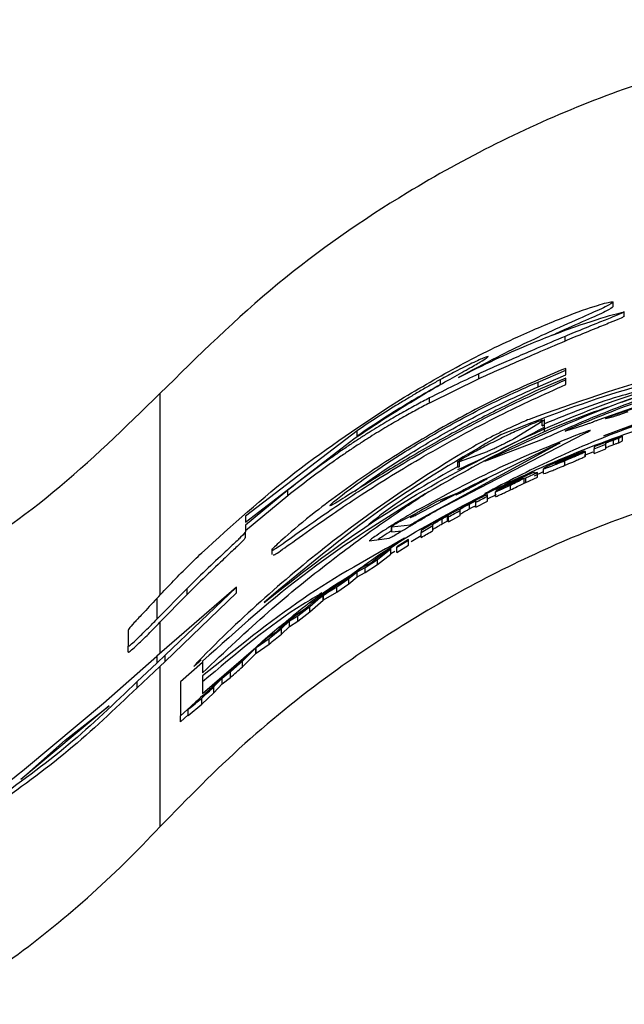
# Paper-space layout '1012-790 Hybird Padfoot' of a CAD drawing. Header units: millimetres. Extents: x 51 to 2966, y 67 to 3970.
# Tile 66 of 110: x 605 to 633, y 3824 to 3869. Entities that reach past the tile are written whole.
import ezdxf

# ---------------------------------------------------------------- set-up
doc = ezdxf.new("R2010")
doc.units = ezdxf.units.MM

psp = doc.layouts.new('1012-790 Hybird Padfoot')

# ---------------------------------------------------------------- linework, layer by layer
at = {"color": 7, "linetype": 'Continuous', "lineweight": 25}
for p, q in [((632.39, 3856.091), (632.39, 3856.304)), ((632.886, 3855.634), (632.886, 3855.847)), ((630.167, 3854.5), (630.167, 3854.717)), ((626.193, 3852.764), (626.193, 3852.989)), ((628.925, 3852.614), (630.199, 3853.165)), ((628.925, 3852.395), (630.199, 3852.948)), ((630.199, 3853.165), (630.199, 3853.248)), ((630.199, 3852.948), (630.199, 3853.165)), ((626.193, 3852.764), (623.93, 3851.653)), ((624.437, 3852.505), (624.437, 3852.735)), ((630.199, 3852.804), (628.925, 3852.253)), ((628.925, 3852.395), (628.925, 3852.614)), ((630.199, 3852.721), (630.199, 3852.804)), ((630.199, 3852.504), (630.199, 3852.721)), ((636.899, 3852.591), (632.32, 3851.057)), ((631.695, 3850.882), (636.179, 3852.448)), ((623.93, 3851.653), (623.93, 3851.884)), ((636.762, 3851.945), (631.951, 3850.146)), ((627.837, 3850.034), (629.117, 3850.823)), ((629.117, 3850.604), (629.117, 3850.823)), ((629.217, 3850.7), (629.217, 3850.888)), ((629.217, 3850.326), (629.217, 3850.7)), ((632.051, 3850.935), (632.413, 3851.036)), ((620.592, 3850.374), (615.458, 3846.44)), ((620.592, 3850.132), (620.592, 3850.374)), ((624.261, 3846.721), (631.032, 3850.238)), ((630.529, 3850.51), (630.175, 3850.356)), ((630.201, 3850.369), (631.031, 3850.633)), ((615.458, 3846.175), (620.44, 3850.006)), ((623.485, 3846.309), (629.881, 3849.787)), ((626.483, 3848.972), (629.17, 3850.003)), ((629.839, 3849.782), (626.602, 3848.189)), ((632.008, 3849.814), (632.008, 3849.827)), ((632.053, 3849.755), (632.053, 3849.783)), ((632.402, 3849.741), (632.402, 3849.954)), ((632.648, 3850.04), (632.819, 3850.121)), ((632.648, 3849.827), (632.648, 3850.04)), ((632.648, 3849.827), (632.819, 3849.909)), ((632.819, 3849.909), (632.819, 3850.121)), ((625.316, 3848.96), (626.596, 3849.426)), ((630.522, 3849.215), (631.063, 3849.436)), ((631.108, 3849.421), (630.567, 3849.207)), ((631.063, 3849.403), (631.063, 3849.436)), ((631.063, 3849.256), (631.464, 3849.413)), ((631.108, 3849.206), (631.108, 3849.421)), ((631.513, 3849.55), (632.053, 3849.755)), ((631.513, 3849.638), (631.513, 3849.55)), ((631.513, 3849.335), (631.513, 3849.55)), ((631.513, 3849.335), (632.053, 3849.542)), ((632.053, 3849.542), (632.053, 3849.755)), ((625.217, 3848.94), (625.217, 3848.712)), ((625.316, 3848.733), (625.316, 3848.96)), ((630.154, 3849.019), (630.154, 3849.075)), ((630.159, 3848.786), (630.159, 3849.003)), ((630.522, 3849.181), (630.522, 3849.215)), ((628.361, 3848.215), (628.901, 3848.46)), ((628.761, 3848.426), (628.766, 3848.455)), ((628.766, 3848.308), (629.172, 3848.507)), ((628.766, 3848.424), (628.766, 3848.455)), ((628.901, 3848.241), (628.901, 3848.46)), ((629.172, 3848.405), (629.172, 3848.624)), ((626.483, 3847.491), (628.119, 3848.209)), ((628.226, 3848.19), (628.226, 3848.195)), ((628.29, 3848.191), (628.361, 3848.215)), ((628.29, 3847.971), (628.29, 3848.191)), ((628.29, 3847.971), (628.361, 3847.994)), ((628.361, 3847.994), (628.901, 3848.241)), ((628.361, 3847.994), (628.361, 3848.215)), ((617.406, 3847.644), (615.458, 3846.037)), ((617.406, 3847.389), (617.406, 3847.644)), ((623.321, 3846.512), (625.211, 3847.508)), ((625.459, 3847.627), (624.413, 3847.112)), ((625.211, 3847.508), (624.413, 3847.183)), ((626.965, 3847.348), (626.965, 3847.571)), ((627.01, 3847.634), (627.505, 3847.872)), ((627.65, 3847.657), (627.65, 3847.879)), ((617.406, 3847.389), (615.458, 3845.772)), ((626.065, 3846.864), (626.605, 3847.142)), ((626.065, 3847.14), (626.065, 3847.09)), ((626.065, 3846.864), (626.065, 3847.09)), ((626.605, 3847.245), (627.01, 3847.445)), ((626.605, 3847.367), (626.605, 3847.423)), ((626.605, 3847.142), (626.605, 3847.367)), ((625.344, 3846.709), (625.344, 3846.752)), ((625.344, 3846.482), (625.344, 3846.709)), ((625.765, 3846.779), (625.765, 3847.006)), ((615.458, 3846.44), (615.458, 3846.175)), ((623.291, 3846.56), (622.574, 3846.207)), ((624.51, 3846.094), (624.51, 3846.324)), ((624.757, 3846.227), (624.757, 3846.456)), ((624.804, 3846.186), (625.344, 3846.482)), ((624.804, 3846.463), (624.804, 3846.415)), ((624.804, 3846.186), (624.804, 3846.415)), ((615.458, 3846.037), (615.458, 3845.728)), ((615.458, 3845.463), (615.458, 3845.728)), ((622.179, 3845.955), (622.179, 3845.718)), ((622.18, 3845.954), (623.048, 3846.054)), ((622.18, 3845.718), (622.18, 3845.954)), ((622.18, 3845.718), (622.672, 3845.776)), ((624.038, 3846.072), (623.543, 3845.784)), ((623.543, 3845.696), (624.083, 3846.01)), ((623.543, 3845.784), (623.543, 3845.696)), ((623.543, 3845.464), (623.543, 3845.696)), ((624.038, 3846.06), (624.038, 3846.072)), ((624.083, 3846.01), (624.083, 3846.052)), ((624.083, 3845.779), (624.083, 3846.01)), ((621.85, 3844.788), (622.783, 3845.428)), ((622.958, 3845.371), (622.417, 3845.041)), ((622.417, 3845.017), (622.958, 3845.348)), ((622.958, 3845.348), (622.958, 3845.371)), ((622.958, 3845.114), (622.958, 3845.348)), ((623.085, 3845.287), (623.543, 3845.562)), ((616.663, 3844.941), (616.663, 3844.683)), ((621.529, 3844.454), (622.147, 3844.937)), ((622.147, 3844.7), (622.147, 3844.937)), ((622.147, 3844.725), (622.337, 3844.839)), ((622.417, 3844.781), (622.958, 3845.114)), ((622.417, 3845.041), (622.417, 3845.017)), ((622.417, 3844.781), (622.417, 3845.017)), ((620.974, 3844.091), (621.529, 3844.454)), ((621.59, 3844.582), (621.224, 3844.286)), ((621.529, 3844.216), (622.147, 3844.7)), ((621.529, 3844.216), (621.529, 3844.454)), ((620.219, 3843.58), (620.594, 3843.892)), ((620.594, 3843.892), (620.974, 3844.091)), ((620.594, 3843.651), (620.594, 3843.892)), ((621.224, 3844.286), (620.836, 3844.087)), ((620.974, 3843.851), (621.529, 3844.216)), ((620.974, 3843.851), (620.974, 3844.091)), ((619.963, 3843.433), (619.597, 3843.233)), ((619.658, 3843.189), (620.219, 3843.58)), ((620.344, 3843.754), (619.963, 3843.433)), ((620.219, 3843.337), (620.594, 3843.651)), ((620.219, 3843.337), (620.219, 3843.58)), ((620.594, 3843.651), (620.974, 3843.851)), ((615.037, 3843.186), (611.375, 3840.009)), ((612.768, 3843.122), (611.375, 3841.705)), ((611.766, 3840.05), (615.037, 3843.186)), ((612.768, 3842.84), (612.768, 3843.122)), ((615.037, 3842.919), (615.037, 3843.186)), ((618.776, 3842.609), (619.337, 3843.018)), ((619.597, 3843.233), (619.05, 3842.841)), ((619.658, 3842.944), (620.219, 3843.337)), ((619.658, 3842.944), (619.658, 3843.189)), ((611.375, 3842.66), (611.375, 3841.705)), ((612.768, 3842.84), (611.52, 3841.566)), ((611.766, 3839.761), (615.037, 3842.919)), ((618.422, 3842.288), (619.04, 3842.833)), ((618.422, 3842.038), (619.04, 3842.586)), ((619.04, 3842.833), (618.483, 3842.423)), ((619.04, 3842.586), (619.04, 3842.833)), ((619.05, 3842.593), (619.658, 3842.944)), ((619.05, 3842.593), (619.05, 3842.841)), ((617.867, 3841.867), (618.422, 3842.288)), ((618.483, 3842.423), (618.117, 3842.088)), ((618.422, 3842.038), (618.422, 3842.288)), ((617.112, 3841.274), (617.487, 3841.628)), ((617.729, 3841.848), (617.237, 3841.462)), ((617.487, 3841.628), (617.867, 3841.867)), ((617.487, 3841.373), (617.487, 3841.628)), ((617.487, 3841.373), (617.867, 3841.614)), ((617.867, 3841.614), (618.422, 3842.038)), ((617.867, 3841.614), (617.867, 3841.867)), ((610.055, 3841.207), (610.055, 3840.465)), ((616.551, 3840.821), (617.112, 3841.274)), ((617.237, 3841.462), (616.856, 3841.099)), ((617.112, 3841.018), (617.487, 3841.373)), ((617.112, 3841.018), (617.112, 3841.274)), ((616.49, 3840.858), (615.943, 3840.403)), ((615.943, 3840.403), (616.551, 3840.821)), ((616.856, 3841.099), (616.49, 3840.858)), ((616.551, 3840.562), (616.551, 3840.821)), ((610.055, 3840.185), (610.055, 3840.465)), ((615.315, 3839.776), (615.933, 3840.394)), ((615.933, 3840.394), (615.376, 3839.918)), ((615.933, 3840.132), (615.933, 3840.394)), ((615.943, 3840.14), (616.551, 3840.562)), ((615.943, 3840.14), (615.943, 3840.403)), ((608.926, 3837.839), (611.375, 3840.009)), ((611.375, 3839.678), (611.766, 3840.05)), ((611.375, 3840.009), (611.375, 3839.678)), ((611.766, 3839.761), (611.766, 3840.05)), ((613.483, 3838.293), (615.364, 3839.905)), ((615.376, 3839.918), (615.01, 3839.539)), ((615.315, 3839.51), (615.933, 3840.132)), ((611.375, 3839.678), (610.467, 3838.831)), ((611.52, 3839.526), (610.467, 3838.548)), ((611.52, 3839.526), (611.766, 3839.761)), ((611.52, 3839.526), (611.52, 3832.158)), ((613.483, 3839.72), (612.467, 3838.816)), ((613.483, 3839.774), (613.483, 3839.244)), ((615.01, 3839.539), (614.622, 3839.251)), ((614.76, 3839.286), (615.315, 3839.776)), ((614.852, 3839.422), (615.207, 3839.743)), ((615.315, 3839.51), (615.315, 3839.776)), ((613.483, 3839.097), (613.483, 3838.293)), ((614.38, 3838.728), (614.76, 3839.018)), ((614.38, 3838.728), (614.38, 3838.999)), ((614.76, 3839.018), (614.76, 3839.286)), ((610.467, 3838.548), (610.467, 3838.831)), ((612.467, 3838.816), (612.467, 3837.264)), ((613.444, 3838.148), (613.942, 3838.598)), ((614.005, 3838.324), (614.38, 3838.728)), ((614.005, 3838.324), (614.005, 3838.598)), ((612.467, 3837.264), (613.279, 3837.999)), ((613.444, 3837.793), (614.005, 3838.324)), ((613.444, 3837.793), (613.444, 3838.07)), ((609.188, 3837.723), (605.113, 3834.335)), ((605.375, 3834.888), (608.926, 3837.839)), ((607.151, 3836.138), (609.188, 3837.723)), ((612.826, 3837.277), (613.444, 3837.793)), ((612.826, 3837.277), (612.826, 3837.558)), ((612.467, 3836.98), (612.826, 3837.307)), ((612.467, 3836.98), (612.467, 3837.264)), ((605.113, 3834.335), (607.151, 3836.138))]:
    psp.add_line(p, q, dxfattribs=at)
at = {"color": 8, "linetype": 'Continuous', "lineweight": 25}
for p, q in [((611.52, 3852.092), (611.52, 3842.811)), ((632.32, 3851.01), (632.32, 3851.057)), ((630.37, 3850.423), (630.37, 3850.459)), ((611.52, 3841.566), (611.52, 3840.136))]:
    psp.add_line(p, q, dxfattribs=at)
at = {"color": 7, "linetype": 'Continuous', "lineweight": 25}
psp.add_arc((599.738, 3905.701), 62.54, 294.05954, 298.12204, dxfattribs=at)
for points, knots in [([(651.303, 3869.292), (649.405, 3869.234), (645.589, 3869.119), (640.316, 3868.253), (635.523, 3867.028), (631.19, 3865.522), (626.957, 3863.639), (622.109, 3860.955), (616.78, 3857.263), (613.284, 3853.826), (611.52, 3852.092)], [0, 0, 0, 0, 0.127758, 0.256927, 0.358798, 0.460669, 0.565498, 0.670329, 0.833667, 1, 1, 1, 1]), ([(632.39, 3856.304), (632.33, 3856.252), (632.225, 3856.159), (631.187, 3855.696), (629.473, 3854.939), (627.382, 3853.958), (625.847, 3853.137), (625.258, 3852.822)], [0, 0, 0, 0, 0.219288, 0.387829, 0.556133, 0.829809, 1, 1, 1, 1]), ([(627.988, 3854.702), (628.729, 3855.024), (630.217, 3855.67), (631.723, 3856.179), (632.332, 3856.336), (632.376, 3856.312), (632.39, 3856.304)], [0, 0, 0, 0, 0.30354, 0.609711, 0.868741, 1, 1, 1, 1]), ([(625.258, 3852.822), (625.829, 3853.11), (626.973, 3853.686), (628.807, 3854.486), (630.658, 3855.191), (632.258, 3855.705), (632.736, 3855.813), (632.886, 3855.847)], [0, 0, 0, 0, 0.159696, 0.319685, 0.594048, 0.873487, 1, 1, 1, 1]), ([(632.39, 3856.091), (632.333, 3856.04), (632.231, 3855.95), (631.171, 3855.468), (630.237, 3855.074), (629.626, 3854.779), (629.573, 3854.754)], [0, 0, 0, 0, 0.3831691, 0.6777442, 0.9719093, 1, 1, 1, 1]), ([(632.886, 3855.847), (632.84, 3855.82), (632.752, 3855.77), (632.248, 3855.564), (631.535, 3855.277), (630.79, 3854.976), (630.307, 3854.775), (630.167, 3854.717)], [0, 0, 0, 0, 0.211098, 0.400608, 0.614297, 0.887478, 1, 1, 1, 1]), ([(632.886, 3855.634), (632.84, 3855.608), (632.752, 3855.558), (632.248, 3855.351), (631.535, 3855.063), (630.79, 3854.76), (630.308, 3854.559), (630.167, 3854.5)], [0, 0, 0, 0, 0.211024, 0.400408, 0.614045, 0.887333, 1, 1, 1, 1]), ([(651.303, 3854.915), (649.23, 3854.847), (645.057, 3854.711), (638.781, 3853.577), (632.505, 3851.772), (628.5, 3849.91), (626.483, 3848.972)], [0, 0, 0, 0, 0.241426, 0.486024, 0.741136, 1, 1, 1, 1]), ([(651.303, 3854.951), (649.398, 3854.894), (645.567, 3854.78), (640.28, 3853.896), (635.999, 3852.847), (633.672, 3852.002), (632.772, 3851.675)], [0, 0, 0, 0, 0.302042, 0.607422, 0.848254, 1, 1, 1, 1]), ([(622.427, 3851.713), (623.33, 3852.252), (624.693, 3853.066), (626.59, 3854.049), (627.519, 3854.483), (627.988, 3854.702)], [0, 0, 0, 0, 0.492452, 0.743243, 1, 1, 1, 1]), ([(630.167, 3854.717), (629.728, 3854.531), (628.888, 3854.174), (627.801, 3853.699), (627.006, 3853.357), (626.465, 3853.112), (626.193, 3852.989)], [0, 0, 0, 0, 0.239519, 0.458141, 0.727346, 1, 1, 1, 1]), ([(630.167, 3854.5), (629.727, 3854.313), (628.887, 3853.955), (627.8, 3853.478), (627.006, 3853.134), (626.465, 3852.888), (626.193, 3852.764)], [0, 0, 0, 0, 0.239791, 0.458476, 0.727522, 1, 1, 1, 1]), ([(641.148, 3854.147), (639.034, 3853.814), (634.798, 3853.147), (630.614, 3851.652), (628.517, 3850.902)], [0, 0, 0, 0, 0.498959, 1, 1, 1, 1]), ([(616.313, 3842.481), (617.884, 3843.703), (621.043, 3846.162), (626.339, 3849.2), (632.025, 3851.768), (636.079, 3852.917), (638.12, 3853.495)], [0, 0, 0, 0, 0.242147, 0.487227, 0.741904, 1, 1, 1, 1]), ([(620.44, 3850.006), (621.263, 3850.55), (622.736, 3851.522), (624.575, 3852.588), (625.702, 3853.22), (626.291, 3853.552), (626.586, 3853.733), (626.613, 3853.768), (626.626, 3853.786)], [0, 0, 0, 0, 0.320763, 0.573947, 0.694591, 0.79751, 0.900507, 1, 1, 1, 1]), ([(626.626, 3853.786), (626.593, 3853.783), (626.526, 3853.778), (625.945, 3853.517), (625.204, 3853.149), (624.669, 3852.86), (624.437, 3852.735)], [0, 0, 0, 0, 0.275192, 0.552625, 0.805379, 1, 1, 1, 1]), ([(649.287, 3853.756), (648.088, 3853.684), (645.681, 3853.538), (641.664, 3852.947), (637.284, 3851.952), (633.079, 3850.556), (629.475, 3849.048), (627.484, 3848.012), (626.483, 3847.491)], [0, 0, 0, 0, 0.1372122, 0.2755381, 0.4690885, 0.6682731, 0.8330948, 1, 1, 1, 1]), ([(638.12, 3853.495), (636.294, 3853.105), (632.635, 3852.324), (629.025, 3850.902), (627.217, 3850.19)], [0, 0, 0, 0, 0.499168, 1, 1, 1, 1]), ([(631.951, 3850.146), (633.227, 3850.623), (635.78, 3851.579), (639.829, 3852.635), (643.841, 3853.386), (646.453, 3853.623), (647.766, 3853.743)], [0, 0, 0, 0, 0.269026, 0.538111, 0.767736, 1, 1, 1, 1]), ([(630.199, 3853.248), (629.251, 3852.851), (627.359, 3852.059), (624.237, 3850.414), (621.747, 3848.868), (619.901, 3847.574), (618.433, 3846.464), (617.229, 3845.458), (616.59, 3844.847), (616.693, 3844.845), (617.45, 3845.376), (618.801, 3846.341), (620.875, 3847.751), (623.212, 3849.189), (625.397, 3850.401), (627.637, 3851.562), (629.194, 3852.267), (630.199, 3852.721)], [0, 0, 0, 0, 0.080975, 0.161682, 0.250438, 0.298929, 0.347384, 0.42007, 0.480474, 0.541084, 0.59739, 0.658434, 0.731263, 0.818131, 0.865769, 0.913384, 1, 1, 1, 1]), ([(629.17, 3850.003), (630.037, 3850.39), (631.796, 3851.176), (634.98, 3852.337), (637.337, 3852.964), (638.601, 3853.301)], [0, 0, 0, 0, 0.310446, 0.630236, 1, 1, 1, 1]), ([(638.045, 3853.092), (637.324, 3852.899), (635.883, 3852.512), (633.219, 3851.641), (631.491, 3850.924), (630.37, 3850.459)], [0, 0, 0, 0, 0.259592, 0.519261, 1, 1, 1, 1]), ([(616.744, 3844.683), (616.741, 3844.661), (616.732, 3844.609), (617.463, 3845.131), (618.785, 3846.08), (620.86, 3847.501), (623.191, 3848.944), (625.376, 3850.163), (627.624, 3851.334), (629.188, 3852.045), (630.199, 3852.504)], [0, 0, 0, 0, 0.078316, 0.190992, 0.313208, 0.459211, 0.633656, 0.729437, 0.825174, 1, 1, 1, 1]), ([(628.925, 3852.253), (628.25, 3851.93), (626.902, 3851.285), (624.631, 3850.086), (622.449, 3848.828), (620.729, 3847.757), (619.659, 3847.077), (619.26, 3846.855), (619.44, 3847.049), (620.083, 3847.561), (621.195, 3848.369), (622.854, 3849.466), (625.011, 3850.737), (627.189, 3851.854), (628.432, 3852.398), (628.925, 3852.614)], [0, 0, 0, 0, 0.084611, 0.169006, 0.259632, 0.352393, 0.420201, 0.488346, 0.54854, 0.608, 0.674664, 0.753252, 0.843564, 0.938001, 1, 1, 1, 1]), ([(624.437, 3852.735), (624.278, 3852.647), (624.119, 3852.559), (623.797, 3852.376), (623.635, 3852.283), (623.31, 3852.093), (623.148, 3851.997), (622.825, 3851.804), (622.663, 3851.706), (622.18, 3851.408), (621.859, 3851.206), (621.222, 3850.795), (620.906, 3850.586), (620.592, 3850.374)], [0, 0, 0, 0, 0.125, 0.125, 0.25, 0.25, 0.375, 0.375, 0.5, 0.5, 0.75, 0.75, 1, 1, 1, 1]), ([(624.437, 3852.505), (624.047, 3852.285), (623.269, 3851.845), (621.972, 3851.051), (621.092, 3850.465), (620.592, 3850.132)], [0, 0, 0, 0, 0.302602, 0.603704, 1, 1, 1, 1]), ([(634.994, 3852.525), (634.212, 3852.353), (632.273, 3851.925), (630.359, 3851.157), (629.217, 3850.698)], [0, 0, 0, 0, 0.403041, 1, 1, 1, 1]), ([(594.268, 3840.468), (596.614, 3841.51), (600.964, 3843.443), (606.752, 3847.437), (609.92, 3850.53), (611.52, 3852.092)], [0, 0, 0, 0, 0.366866, 0.680263, 1, 1, 1, 1]), ([(619.735, 3843.309), (620.274, 3843.714), (622.029, 3845.03), (625.265, 3846.865), (629.388, 3848.911), (633.736, 3850.545), (637.128, 3851.641), (639.087, 3851.978), (639.506, 3852.051)], [0, 0, 0, 0, 0.092782, 0.301915, 0.511045, 0.726247, 0.94145, 1, 1, 1, 1]), ([(620.491, 3847.604), (620.708, 3847.764), (621.323, 3848.218), (622.861, 3849.235), (625, 3850.503), (627.186, 3851.63), (628.431, 3852.178), (628.925, 3852.395)], [0, 0, 0, 0, 0.116241, 0.329445, 0.574767, 0.831452, 1, 1, 1, 1]), ([(613.443, 3844.759), (614.842, 3846.028), (617.656, 3848.58), (620.831, 3850.665), (622.427, 3851.713)], [0, 0, 0, 0, 0.497305, 1, 1, 1, 1]), ([(623.93, 3851.884), (623.727, 3851.779), (623.525, 3851.673), (623.107, 3851.448), (622.892, 3851.329), (622.441, 3851.076), (622.207, 3850.941), (621.721, 3850.653), (621.467, 3850.499), (621.059, 3850.244), (620.919, 3850.155), (620.625, 3849.965), (620.471, 3849.865), (620.164, 3849.66), (620.008, 3849.555), (619.691, 3849.337), (619.53, 3849.225), (619.042, 3848.88), (618.711, 3848.639), (618.055, 3848.149), (617.729, 3847.898), (617.406, 3847.644)], [0, 0, 0, 0, 0.125, 0.125, 0.25, 0.25, 0.375, 0.375, 0.5, 0.5, 0.5625, 0.5625, 0.625, 0.625, 0.6875, 0.6875, 0.75, 0.75, 0.875, 0.875, 1, 1, 1, 1]), ([(623.93, 3851.653), (623.727, 3851.548), (623.525, 3851.44), (623.106, 3851.214), (622.891, 3851.095), (622.44, 3850.839), (622.206, 3850.704), (621.72, 3850.414), (621.465, 3850.26), (621.057, 3850.003), (620.917, 3849.913), (620.622, 3849.722), (620.469, 3849.621), (620.161, 3849.416), (620.006, 3849.31), (619.689, 3849.091), (619.528, 3848.978), (619.041, 3848.631), (618.709, 3848.389), (618.054, 3847.896), (617.729, 3847.645), (617.406, 3847.389)], [0, 0, 0, 0, 0.125, 0.125, 0.25, 0.25, 0.375, 0.375, 0.5, 0.5, 0.5625, 0.5625, 0.625, 0.625, 0.6875, 0.6875, 0.75, 0.75, 0.875, 0.875, 1, 1, 1, 1]), ([(632.494, 3851.579), (632.055, 3851.43), (630.136, 3850.781), (627.172, 3849.427), (624.753, 3848.051), (623.692, 3847.447)], [0, 0, 0, 0, 0.142734, 0.623916, 1, 1, 1, 1]), ([(632.413, 3851.036), (632.438, 3851.044), (632.488, 3851.058), (632.617, 3851.102), (632.772, 3851.156), (632.934, 3851.213), (633.033, 3851.249), (633.077, 3851.265)], [0, 0, 0, 0, 0.1992181, 0.3981454, 0.6055086, 0.8246047, 1, 1, 1, 1]), ([(629.124, 3850.869), (629.045, 3850.84), (628.884, 3850.782), (628.436, 3850.595), (627.864, 3850.34), (627.186, 3850.017), (626.472, 3849.656), (625.835, 3849.312), (625.368, 3849.042), (625.271, 3848.972), (625.225, 3848.939)], [0, 0, 0, 0, 0.105633, 0.214801, 0.332017, 0.460131, 0.598755, 0.742054, 0.878883, 1, 1, 1, 1]), ([(628.517, 3850.902), (628.419, 3850.862), (628.222, 3850.781), (627.786, 3850.586), (627.287, 3850.35), (626.752, 3850.083), (626.251, 3849.819), (626.025, 3849.69), (625.916, 3849.628)], [0, 0, 0, 0, 0.152432, 0.304452, 0.467728, 0.645106, 0.829634, 1, 1, 1, 1]), ([(629.117, 3850.823), (629.182, 3850.859), (629.248, 3850.895), (629.215, 3850.888), (629.215, 3850.888)], [0, 0, 0, 0, 0.980292, 1, 1, 1, 1]), ([(629.117, 3850.604), (629.182, 3850.64), (629.247, 3850.676), (629.215, 3850.669), (629.215, 3850.669)], [0, 0, 0, 0, 0.979582, 1, 1, 1, 1]), ([(631.031, 3850.633), (631.056, 3850.641), (631.106, 3850.657), (631.235, 3850.704), (631.39, 3850.763), (631.552, 3850.825), (631.651, 3850.864), (631.695, 3850.882)], [0, 0, 0, 0, 0.197815, 0.395191, 0.602429, 0.823191, 1, 1, 1, 1]), ([(632.32, 3851.057), (632.27, 3851.037), (632.169, 3850.998), (632.06, 3850.952), (632.034, 3850.939), (632.021, 3850.932)], [0, 0, 0, 0, 0.338372, 0.67741, 1, 1, 1, 1]), ([(632.024, 3850.931), (632.023, 3850.929), (632.022, 3850.926), (632.042, 3850.932), (632.051, 3850.935)], [0, 0, 0, 0, 0.555142, 1, 1, 1, 1]), ([(630.821, 3850.218), (629.517, 3849.696), (626.902, 3848.649), (624.39, 3847.275), (623.131, 3846.586)], [0, 0, 0, 0, 0.498806, 1, 1, 1, 1]), ([(630.172, 3850.363), (630.171, 3850.362), (630.163, 3850.357), (630.185, 3850.364), (630.201, 3850.369)], [0, 0, 0, 0, 0.213739, 1, 1, 1, 1]), ([(630.37, 3850.459), (630.327, 3850.441), (630.243, 3850.403), (630.203, 3850.383), (630.183, 3850.372)], [0, 0, 0, 0, 0.499369, 1, 1, 1, 1]), ([(631.032, 3850.238), (631.112, 3850.274), (631.272, 3850.345), (631.364, 3850.395), (631.326, 3850.395), (631.164, 3850.344), (630.971, 3850.275), (630.845, 3850.227), (630.821, 3850.218)], [0, 0, 0, 0, 0.196607, 0.39358, 0.582672, 0.767409, 0.955832, 1, 1, 1, 1]), ([(627.217, 3850.19), (625.369, 3849.113), (621.662, 3846.952), (618.099, 3843.974), (616.313, 3842.481)], [0, 0, 0, 0, 0.498674, 1, 1, 1, 1]), ([(626.596, 3849.426), (626.61, 3849.431), (626.637, 3849.44), (626.749, 3849.491), (626.903, 3849.563), (627.099, 3849.658), (627.323, 3849.767), (627.543, 3849.877), (627.72, 3849.967), (627.812, 3850.017), (627.831, 3850.03), (627.837, 3850.034)], [0, 0, 0, 0, 0.101681, 0.203159, 0.309829, 0.427704, 0.55668, 0.691714, 0.8236, 0.944283, 1, 1, 1, 1]), ([(629.936, 3849.818), (629.928, 3849.815), (629.91, 3849.81), (629.87, 3849.794), (629.845, 3849.784), (629.839, 3849.782)], [0, 0, 0, 0, 0.433993, 0.878822, 1, 1, 1, 1]), ([(629.881, 3849.787), (629.897, 3849.794), (629.928, 3849.809), (629.947, 3849.819), (629.943, 3849.819), (629.942, 3849.818)], [0, 0, 0, 0, 0.45375, 0.908608, 1, 1, 1, 1]), ([(632.469, 3849.999), (632.416, 3849.979), (632.319, 3849.943), (632.16, 3849.88), (632.076, 3849.844), (632.02, 3849.819), (632.008, 3849.814)], [0, 0, 0, 0, 0.249923, 0.455174, 0.884049, 1, 1, 1, 1]), ([(632.053, 3849.783), (632.054, 3849.787), (632.055, 3849.795), (632.07, 3849.813), (632.105, 3849.835), (632.201, 3849.877), (632.284, 3849.91), (632.357, 3849.937), (632.396, 3849.952), (632.402, 3849.954)], [0, 0, 0, 0, 0.249989, 0.500073, 0.752117, 0.830537, 0.909311, 0.985952, 1, 1, 1, 1]), ([(632.402, 3849.954), (632.424, 3849.962), (632.447, 3849.97), (632.49, 3849.986), (632.511, 3849.993), (632.574, 3850.015), (632.611, 3850.028), (632.648, 3850.04)], [0, 0, 0, 0, 0.25, 0.25, 0.5, 0.5, 1, 1, 1, 1]), ([(632.402, 3849.741), (632.444, 3849.756), (632.51, 3849.78), (632.59, 3849.808), (632.629, 3849.82), (632.648, 3849.827)], [0, 0, 0, 0, 0.469653, 0.732115, 1, 1, 1, 1]), ([(632.819, 3850.121), (632.783, 3850.109), (632.719, 3850.088), (632.601, 3850.047), (632.519, 3850.017), (632.469, 3849.999)], [0, 0, 0, 0, 0.3411159, 0.6033451, 1, 1, 1, 1]), ([(651.303, 3849.643), (648.639, 3849.528), (643.237, 3849.295), (636.539, 3847.697), (631.234, 3845.822), (627.215, 3844.016), (623.343, 3841.885), (619.351, 3839.236), (615.326, 3836.043), (612.793, 3833.457), (611.52, 3832.158)], [0, 0, 0, 0, 0.174947, 0.35476, 0.451932, 0.549108, 0.649244, 0.749384, 0.874055, 1, 1, 1, 1]), ([(625.916, 3849.628), (623.739, 3848.358), (621.593, 3846.922), (617.378, 3843.66), (615.308, 3841.835), (613.285, 3839.765)], [0, 0, 0, 0, 0.5, 0.5, 1, 1, 1, 1]), ([(631.063, 3849.436), (631.02, 3849.424), (630.952, 3849.405), (630.743, 3849.329), (630.482, 3849.228), (630.278, 3849.144), (630.157, 3849.093)], [0, 0, 0, 0, 0.318172, 0.513494, 0.70887, 1, 1, 1, 1]), ([(630.159, 3849.003), (630.282, 3849.054), (630.495, 3849.144), (630.767, 3849.26), (630.973, 3849.351), (631.066, 3849.397), (631.101, 3849.417), (631.108, 3849.421)], [0, 0, 0, 0, 0.263462, 0.456849, 0.65037, 0.92623, 1, 1, 1, 1]), ([(632.053, 3849.569), (632.054, 3849.573), (632.055, 3849.581), (632.07, 3849.599), (632.105, 3849.622), (632.201, 3849.663), (632.284, 3849.697), (632.357, 3849.724), (632.396, 3849.738), (632.402, 3849.741)], [0, 0, 0, 0, 0.2499632, 0.5000209, 0.7520422, 0.8304798, 0.9093005, 0.9859642, 1, 1, 1, 1]), ([(625.237, 3848.94), (625.236, 3848.934), (625.235, 3848.926), (625.297, 3848.953), (625.316, 3848.96)], [0, 0, 0, 0, 0.699961, 1, 1, 1, 1]), ([(630.157, 3849.093), (630.027, 3849.039), (629.798, 3848.941), (629.517, 3848.813), (629.307, 3848.712), (629.187, 3848.646), (629.177, 3848.631), (629.172, 3848.624)], [0, 0, 0, 0, 0.217291, 0.385981, 0.554396, 0.780979, 1, 1, 1, 1]), ([(629.172, 3848.624), (629.185, 3848.623), (629.208, 3848.622), (629.382, 3848.686), (629.589, 3848.767), (629.852, 3848.875), (630.05, 3848.957), (630.159, 3849.003)], [0, 0, 0, 0, 0.299568, 0.511402, 0.662288, 0.813509, 1, 1, 1, 1]), ([(629.712, 3848.861), (629.716, 3848.868), (629.721, 3848.878), (629.85, 3848.942), (629.968, 3848.995), (630.078, 3849.043), (630.139, 3849.069), (630.154, 3849.075)], [0, 0, 0, 0, 0.48379, 0.644752, 0.806121, 0.950694, 1, 1, 1, 1]), ([(630.169, 3849.024), (630.113, 3849.001), (630.008, 3848.958), (629.879, 3848.907), (629.777, 3848.869), (629.72, 3848.853), (629.715, 3848.858), (629.712, 3848.861)], [0, 0, 0, 0, 0.162446, 0.305619, 0.4577, 0.69263, 1, 1, 1, 1]), ([(630.154, 3849.075), (630.201, 3849.094), (630.281, 3849.128), (630.385, 3849.169), (630.465, 3849.198), (630.505, 3849.211), (630.518, 3849.214), (630.522, 3849.215)], [0, 0, 0, 0, 0.25236, 0.438629, 0.625237, 0.887742, 1, 1, 1, 1]), ([(630.159, 3848.786), (630.282, 3848.838), (630.495, 3848.927), (630.767, 3849.044), (630.973, 3849.136), (631.066, 3849.182), (631.101, 3849.201), (631.108, 3849.206)], [0, 0, 0, 0, 0.263376, 0.456831, 0.650446, 0.926141, 1, 1, 1, 1]), ([(630.567, 3849.207), (630.557, 3849.2), (630.536, 3849.187), (630.48, 3849.159), (630.391, 3849.119), (630.286, 3849.074), (630.209, 3849.041), (630.169, 3849.024)], [0, 0, 0, 0, 0.243782, 0.489367, 0.655572, 0.822017, 1, 1, 1, 1]), ([(625.217, 3848.715), (624.034, 3848.055), (622.629, 3847.272), (621.28, 3846.179), (621.067, 3846.006)], [0, 0, 0, 0, 0.842138, 1, 1, 1, 1]), ([(625.237, 3848.712), (625.236, 3848.706), (625.235, 3848.699), (625.297, 3848.725), (625.316, 3848.733)], [0, 0, 0, 0, 0.699414, 1, 1, 1, 1]), ([(628.766, 3848.455), (628.764, 3848.459), (628.761, 3848.465), (628.703, 3848.448), (628.582, 3848.399), (628.387, 3848.314), (628.147, 3848.205), (627.976, 3848.125), (627.901, 3848.089)], [0, 0, 0, 0, 0.25679, 0.380778, 0.506417, 0.643796, 0.844488, 1, 1, 1, 1]), ([(628.901, 3848.46), (628.874, 3848.45), (628.817, 3848.429), (628.763, 3848.415), (628.762, 3848.422), (628.761, 3848.426)], [0, 0, 0, 0, 0.250109, 0.532413, 1, 1, 1, 1]), ([(629.172, 3848.405), (629.185, 3848.405), (629.208, 3848.403), (629.382, 3848.467), (629.589, 3848.549), (629.852, 3848.657), (630.05, 3848.74), (630.159, 3848.786)], [0, 0, 0, 0, 0.2993079, 0.5112123, 0.6621376, 0.8133864, 1, 1, 1, 1]), ([(625.14, 3847.433), (625.139, 3847.432), (625.133, 3847.427), (625.151, 3847.433), (625.183, 3847.445), (625.243, 3847.473), (625.322, 3847.51), (625.417, 3847.558), (625.528, 3847.613), (625.65, 3847.675), (625.778, 3847.741), (625.904, 3847.806), (626.025, 3847.868), (626.142, 3847.93), (626.215, 3847.968), (626.253, 3847.988)], [0, 0, 0, 0, 0.014465, 0.086121, 0.174523, 0.262882, 0.351215, 0.439541, 0.527874, 0.61622, 0.702928, 0.782371, 0.855163, 0.926349, 1, 1, 1, 1]), ([(626.599, 3848.19), (626.591, 3848.188), (626.576, 3848.184), (626.524, 3848.163), (626.455, 3848.133), (626.368, 3848.093), (626.266, 3848.045), (626.151, 3847.988), (626.026, 3847.926), (625.899, 3847.862), (625.777, 3847.798), (625.627, 3847.718), (625.486, 3847.642), (625.343, 3847.562), (625.228, 3847.495), (625.183, 3847.466), (625.161, 3847.451)], [0, 0, 0, 0, 0.068136, 0.136234, 0.204315, 0.272389, 0.340463, 0.40854, 0.476648, 0.541493, 0.601298, 0.656617, 0.761076, 0.811395, 0.905501, 1, 1, 1, 1]), ([(626.253, 3847.988), (626.309, 3848.018), (626.422, 3848.079), (626.54, 3848.145), (626.591, 3848.177), (626.605, 3848.188), (626.603, 3848.189), (626.602, 3848.189)], [0, 0, 0, 0, 0.272419, 0.544847, 0.820588, 0.971207, 1, 1, 1, 1]), ([(627.706, 3847.96), (627.603, 3847.909), (627.422, 3847.821), (627.182, 3847.699), (627.036, 3847.62), (626.972, 3847.581), (626.967, 3847.574), (626.965, 3847.571)], [0, 0, 0, 0, 0.277717, 0.48566, 0.695685, 0.873999, 1, 1, 1, 1]), ([(627.901, 3848.089), (627.77, 3848.027), (627.563, 3847.928), (627.304, 3847.798), (627.127, 3847.704), (627.049, 3847.658), (627.016, 3847.637), (627.01, 3847.634)], [0, 0, 0, 0, 0.320017, 0.506025, 0.692693, 0.949646, 1, 1, 1, 1]), ([(627.505, 3847.872), (627.527, 3847.885), (627.559, 3847.904), (627.654, 3847.953), (627.755, 3848.003), (627.828, 3848.038), (627.868, 3848.057)], [0, 0, 0, 0, 0.371573, 0.568758, 0.765887, 1, 1, 1, 1]), ([(627.505, 3847.838), (627.509, 3847.838), (627.515, 3847.839), (627.57, 3847.862), (627.643, 3847.895), (627.726, 3847.933), (627.781, 3847.959), (627.803, 3847.969)], [0, 0, 0, 0, 0.240008, 0.442757, 0.644706, 0.85989, 1, 1, 1, 1]), ([(627.907, 3848.042), (627.851, 3848.015), (627.767, 3847.974), (627.656, 3847.919), (627.607, 3847.895), (627.582, 3847.882)], [0, 0, 0, 0, 0.492539, 0.742923, 1, 1, 1, 1]), ([(627.65, 3847.879), (627.755, 3847.929), (627.967, 3848.031), (628.175, 3848.133), (628.269, 3848.181), (628.29, 3848.191)], [0, 0, 0, 0, 0.433323, 0.874454, 1, 1, 1, 1]), ([(627.65, 3847.657), (627.755, 3847.708), (627.966, 3847.81), (628.175, 3847.913), (628.269, 3847.96), (628.29, 3847.971)], [0, 0, 0, 0, 0.433025, 0.874585, 1, 1, 1, 1]), ([(628.226, 3848.21), (628.142, 3848.17), (628.015, 3848.109), (627.839, 3848.024), (627.75, 3847.981), (627.706, 3847.96)], [0, 0, 0, 0, 0.496359, 0.748063, 1, 1, 1, 1]), ([(627.803, 3847.969), (627.858, 3847.996), (627.964, 3848.046), (628.086, 3848.107), (628.173, 3848.151), (628.226, 3848.182), (628.226, 3848.187), (628.226, 3848.19)], [0, 0, 0, 0, 0.2022, 0.390386, 0.528414, 0.667342, 1, 1, 1, 1]), ([(627.868, 3848.057), (627.927, 3848.085), (628.013, 3848.125), (628.117, 3848.172), (628.176, 3848.198), (628.221, 3848.216), (628.223, 3848.213), (628.225, 3848.211), (628.226, 3848.21)], [0, 0, 0, 0, 0.290414, 0.417818, 0.545529, 0.637422, 0.868612, 1, 1, 1, 1]), ([(628.226, 3848.195), (628.2, 3848.182), (628.134, 3848.151), (628.028, 3848.1), (627.947, 3848.061), (627.907, 3848.042)], [0, 0, 0, 0, 0.249479, 0.624525, 1, 1, 1, 1]), ([(626.965, 3847.571), (626.967, 3847.569), (626.977, 3847.57), (627.041, 3847.595), (627.092, 3847.617), (627.222, 3847.677), (627.3, 3847.713), (627.427, 3847.773), (627.471, 3847.794), (627.56, 3847.836), (627.605, 3847.857), (627.65, 3847.879)], [0, 0, 0, 0, 0.25, 0.25, 0.5, 0.5, 0.75, 0.75, 0.875, 0.875, 1, 1, 1, 1]), ([(626.965, 3847.348), (626.971, 3847.348), (626.981, 3847.347), (627.087, 3847.392), (627.237, 3847.46), (627.431, 3847.552), (627.575, 3847.621), (627.65, 3847.657)], [0, 0, 0, 0, 0.23096, 0.415315, 0.599893, 0.791712, 1, 1, 1, 1]), ([(627.582, 3847.882), (627.561, 3847.871), (627.519, 3847.849), (627.508, 3847.841), (627.506, 3847.839), (627.505, 3847.838)], [0, 0, 0, 0, 0.472849, 0.916804, 1, 1, 1, 1]), ([(613.483, 3839.244), (614.505, 3840.21), (616.577, 3842.169), (619.276, 3844.329), (621.678, 3846.103), (623.046, 3847.017), (623.733, 3847.475)], [0, 0, 0, 0, 0.258972, 0.524838, 0.76149, 1, 1, 1, 1]), ([(623.733, 3847.475), (621.924, 3846.35), (618.28, 3844.085), (615.089, 3841.218), (613.483, 3839.774)], [0, 0, 0, 0, 0.496553, 1, 1, 1, 1]), ([(624.413, 3847.183), (624.287, 3847.119), (624.107, 3847.027), (623.793, 3846.854), (623.581, 3846.733), (623.396, 3846.624), (623.265, 3846.544), (623.155, 3846.475), (623.067, 3846.415), (623.021, 3846.374), (623.096, 3846.4), (623.242, 3846.472), (623.321, 3846.512)], [0, 0, 0, 0, 0.194518, 0.276224, 0.358656, 0.404394, 0.450429, 0.491507, 0.547296, 0.635345, 0.802851, 1, 1, 1, 1]), ([(625.92, 3847.104), (625.834, 3847.059), (625.661, 3846.967), (625.443, 3846.845), (625.334, 3846.782), (625.282, 3846.752)], [0, 0, 0, 0, 0.337913, 0.68182, 1, 1, 1, 1]), ([(625.765, 3847.006), (625.804, 3847.026), (625.867, 3847.059), (625.947, 3847.099), (626.003, 3847.126), (626.043, 3847.142), (626.062, 3847.146), (626.064, 3847.142), (626.065, 3847.14)], [0, 0, 0, 0, 0.1595, 0.262522, 0.365773, 0.499835, 0.747345, 1, 1, 1, 1]), ([(626.605, 3847.423), (626.602, 3847.425), (626.598, 3847.43), (626.535, 3847.408), (626.408, 3847.35), (626.244, 3847.27), (626.074, 3847.184), (625.964, 3847.127), (625.92, 3847.104)], [0, 0, 0, 0, 0.244779, 0.429721, 0.583469, 0.737269, 0.893923, 1, 1, 1, 1]), ([(622.077, 3845.441), (622.097, 3845.449), (622.137, 3845.465), (622.329, 3845.574), (622.605, 3845.736), (622.976, 3845.956), (623.42, 3846.22), (623.888, 3846.497), (624.139, 3846.648), (624.261, 3846.721)], [0, 0, 0, 0, 0.116455, 0.232613, 0.356255, 0.498235, 0.660073, 0.8348, 1, 1, 1, 1]), ([(625.282, 3846.752), (625.238, 3846.731), (625.159, 3846.693), (624.976, 3846.597), (624.818, 3846.512), (624.723, 3846.46), (624.691, 3846.442)], [0, 0, 0, 0, 0.336006, 0.602349, 0.868083, 1, 1, 1, 1]), ([(625.344, 3846.752), (625.346, 3846.756), (625.349, 3846.764), (625.38, 3846.789), (625.459, 3846.838), (625.567, 3846.899), (625.679, 3846.96), (625.745, 3846.995), (625.765, 3847.006)], [0, 0, 0, 0, 0.241739, 0.498896, 0.647865, 0.797572, 0.938598, 1, 1, 1, 1]), ([(625.344, 3846.524), (625.346, 3846.528), (625.349, 3846.536), (625.38, 3846.562), (625.459, 3846.61), (625.567, 3846.673), (625.679, 3846.733), (625.745, 3846.769), (625.765, 3846.779)], [0, 0, 0, 0, 0.241654, 0.498838, 0.647733, 0.797377, 0.938469, 1, 1, 1, 1]), ([(625.765, 3846.779), (625.804, 3846.8), (625.867, 3846.833), (625.947, 3846.873), (626.003, 3846.9), (626.043, 3846.917), (626.062, 3846.92), (626.064, 3846.917), (626.065, 3846.915)], [0, 0, 0, 0, 0.159572, 0.262665, 0.365992, 0.500019, 0.74742, 1, 1, 1, 1]), ([(623.131, 3846.586), (622.993, 3846.505), (622.718, 3846.345), (622.247, 3846.055), (621.788, 3845.759), (621.425, 3845.515), (621.209, 3845.359), (621.149, 3845.309), (621.156, 3845.308), (621.158, 3845.308)], [0, 0, 0, 0, 0.168157, 0.335771, 0.519114, 0.702508, 0.833582, 0.965258, 1, 1, 1, 1]), ([(622.574, 3846.207), (622.547, 3846.191), (622.491, 3846.158), (622.396, 3846.099), (622.304, 3846.041), (622.232, 3845.993), (622.189, 3845.964), (622.178, 3845.955), (622.18, 3845.954), (622.18, 3845.954)], [0, 0, 0, 0, 0.170385, 0.340288, 0.524701, 0.706256, 0.837141, 0.968582, 1, 1, 1, 1]), ([(623.048, 3846.054), (623.052, 3846.056), (623.06, 3846.059), (623.099, 3846.08), (623.155, 3846.111), (623.229, 3846.154), (623.317, 3846.207), (623.41, 3846.263), (623.46, 3846.294), (623.485, 3846.309)], [0, 0, 0, 0, 0.117196, 0.2341025, 0.3578764, 0.4987034, 0.6588534, 0.8330004, 1, 1, 1, 1]), ([(624.691, 3846.442), (624.597, 3846.389), (624.406, 3846.282), (624.184, 3846.15), (624.08, 3846.086), (624.038, 3846.06)], [0, 0, 0, 0, 0.3649513, 0.7476261, 1, 1, 1, 1]), ([(624.083, 3846.052), (624.084, 3846.056), (624.085, 3846.06), (624.095, 3846.07), (624.1, 3846.075), (624.113, 3846.086), (624.122, 3846.093), (624.166, 3846.122), (624.216, 3846.153), (624.316, 3846.212), (624.352, 3846.234), (624.429, 3846.278), (624.47, 3846.301), (624.51, 3846.324)], [0, 0, 0, 0, 0.25, 0.25, 0.375, 0.375, 0.5, 0.5, 0.75, 0.75, 0.875, 0.875, 1, 1, 1, 1]), ([(624.51, 3846.324), (624.556, 3846.349), (624.625, 3846.388), (624.706, 3846.431), (624.74, 3846.448), (624.754, 3846.454), (624.757, 3846.456)], [0, 0, 0, 0, 0.453058, 0.687273, 0.922406, 1, 1, 1, 1]), ([(624.51, 3846.094), (624.549, 3846.116), (624.611, 3846.151), (624.689, 3846.193), (624.733, 3846.215), (624.751, 3846.224), (624.757, 3846.227)], [0, 0, 0, 0, 0.3832955, 0.6188601, 0.8556779, 1, 1, 1, 1]), ([(624.757, 3846.456), (624.768, 3846.46), (624.789, 3846.469), (624.801, 3846.469), (624.803, 3846.466), (624.804, 3846.463)], [0, 0, 0, 0, 0.251883, 0.502325, 1, 1, 1, 1]), ([(624.757, 3846.227), (624.768, 3846.231), (624.789, 3846.24), (624.801, 3846.241), (624.803, 3846.237), (624.804, 3846.234)], [0, 0, 0, 0, 0.25187, 0.502335, 1, 1, 1, 1]), ([(615.458, 3845.728), (615.428, 3845.682), (615.381, 3845.612), (614.877, 3845.135), (614.235, 3844.535), (613.498, 3843.837), (612.975, 3843.325), (612.768, 3843.122)], [0, 0, 0, 0, 0.292892, 0.454711, 0.616337, 0.847623, 1, 1, 1, 1]), ([(622.179, 3845.772), (622.046, 3845.688), (621.813, 3845.539), (621.637, 3845.418), (621.562, 3845.366)], [0, 0, 0, 0, 0.571418, 1, 1, 1, 1]), ([(624.083, 3845.822), (624.084, 3845.826), (624.087, 3845.833), (624.111, 3845.855), (624.191, 3845.907), (624.292, 3845.969), (624.404, 3846.034), (624.479, 3846.076), (624.51, 3846.094)], [0, 0, 0, 0, 0.240853, 0.488813, 0.62896, 0.769617, 0.901603, 1, 1, 1, 1]), ([(615.458, 3845.463), (615.428, 3845.417), (615.381, 3845.346), (614.877, 3844.867), (614.235, 3844.263), (613.498, 3843.561), (612.975, 3843.045), (612.768, 3842.84)], [0, 0, 0, 0, 0.292409, 0.453998, 0.615376, 0.847309, 1, 1, 1, 1]), ([(622.783, 3845.428), (621.218, 3844.56), (618.082, 3842.822), (615.018, 3840.34), (613.483, 3839.097)], [0, 0, 0, 0, 0.499157, 1, 1, 1, 1]), ([(611.375, 3842.66), (611.831, 3843.142), (612.498, 3843.848), (613.216, 3844.54), (613.443, 3844.759)], [0, 0, 0, 0, 0.6835976, 1, 1, 1, 1]), ([(617.014, 3841.318), (617.31, 3841.579), (618.419, 3842.557), (619.671, 3843.346), (620.589, 3843.923)], [0, 0, 0, 0, 0.267857, 1, 1, 1, 1]), ([(611.375, 3842.66), (611.14, 3842.408), (610.723, 3841.961), (610.28, 3841.49), (610.081, 3841.264), (610.063, 3841.224), (610.055, 3841.207)], [0, 0, 0, 0, 0.291246, 0.517074, 0.791543, 1, 1, 1, 1]), ([(618.978, 3842.911), (618.687, 3842.74), (616.828, 3841.651), (615.013, 3840.115), (613.483, 3838.82)], [0, 0, 0, 0, 0.156899, 1, 1, 1, 1]), ([(615.829, 3840.305), (616.116, 3840.575), (616.893, 3841.305), (617.776, 3841.906), (618.333, 3842.286)], [0, 0, 0, 0, 0.368537, 1, 1, 1, 1]), ([(610.055, 3840.465), (610.079, 3840.472), (610.119, 3840.483), (610.489, 3840.817), (610.924, 3841.24), (611.243, 3841.57), (611.375, 3841.705)], [0, 0, 0, 0, 0.369523, 0.6023, 0.836095, 1, 1, 1, 1]), ([(610.055, 3840.185), (610.079, 3840.192), (610.119, 3840.203), (610.489, 3840.534), (610.965, 3840.993), (611.339, 3841.378), (611.52, 3841.566)], [0, 0, 0, 0, 0.349496, 0.569742, 0.790956, 1, 1, 1, 1]), ([(613.089, 3839.549), (613.088, 3839.548), (613.07, 3839.527), (613.133, 3839.578), (613.243, 3839.675), (613.368, 3839.789), (613.423, 3839.839)], [0, 0, 0, 0, 0.020893, 0.378781, 0.727544, 1, 1, 1, 1]), ([(610.467, 3838.831), (609.43, 3837.836), (607.347, 3835.836), (605.008, 3834.142), (603.834, 3833.292)], [0, 0, 0, 0, 0.497864, 1, 1, 1, 1]), ([(610.467, 3838.548), (609.429, 3837.56), (607.345, 3835.574), (605.007, 3833.893), (603.834, 3833.049)], [0, 0, 0, 0, 0.497891, 1, 1, 1, 1]), ([(599.264, 3830.383), (600.288, 3831.055), (602.337, 3832.4), (604.362, 3834.059), (605.375, 3834.888)], [0, 0, 0, 0, 0.49973, 1, 1, 1, 1]), ([(543.054, 3832.158), (544.114, 3831.011), (545.228, 3829.921), (547.562, 3827.851), (548.782, 3826.871), (551.332, 3825.028), (552.663, 3824.165), (554.745, 3822.96), (555.454, 3822.574), (556.886, 3821.841), (557.61, 3821.494), (559.806, 3820.511), (561.303, 3819.932), (564.361, 3818.927), (565.922, 3818.501), (568.316, 3817.984), (569.124, 3817.832), (570.751, 3817.57), (571.564, 3817.462), (574.005, 3817.201), (575.633, 3817.113), (578.891, 3817.112), (580.52, 3817.197), (583.78, 3817.542), (585.417, 3817.803), (588.631, 3818.495), (590.199, 3818.923), (593.265, 3819.93), (594.763, 3820.509), (597.689, 3821.819), (599.116, 3822.549), (601.901, 3824.158), (603.237, 3825.025), (605.793, 3826.872), (607.014, 3827.853), (609.348, 3829.923), (610.461, 3831.013), (611.52, 3832.158)], [0, 0, 0, 0, 0.0625, 0.0625, 0.125, 0.125, 0.1875, 0.1875, 0.21875, 0.21875, 0.25, 0.25, 0.3125, 0.3125, 0.375, 0.375, 0.40625, 0.40625, 0.4375, 0.4375, 0.5, 0.5, 0.5625, 0.5625, 0.625, 0.625, 0.6875, 0.6875, 0.75, 0.75, 0.8125, 0.8125, 0.875, 0.875, 0.9375, 0.9375, 1, 1, 1, 1])]:
    psp.add_open_spline(points, degree=3, knots=knots, dxfattribs=at)
for points in [[(626.193, 3852.989), (625.436, 3852.642), (624.681, 3852.274), (623.93, 3851.884)], [(632.008, 3849.827), (631.843, 3849.764), (631.678, 3849.701), (631.513, 3849.638)], [(626.065, 3847.09), (626.244, 3847.183), (626.424, 3847.275), (626.605, 3847.367)], [(624.804, 3846.415), (624.983, 3846.514), (625.163, 3846.612), (625.344, 3846.709)], [(623.543, 3845.464), (623.722, 3845.57), (623.903, 3845.675), (624.083, 3845.779)], [(621.158, 3845.308), (621.464, 3845.356), (621.771, 3845.401), (622.077, 3845.441)], [(622.147, 3844.937), (621.961, 3844.82), (621.775, 3844.702), (621.59, 3844.582)], [(620.836, 3844.087), (620.672, 3843.977), (620.508, 3843.866), (620.344, 3843.754)], [(619.05, 3842.841), (619.253, 3842.959), (619.456, 3843.075), (619.658, 3843.189)], [(618.117, 3842.088), (617.988, 3842.009), (617.858, 3841.929), (617.729, 3841.848)], [(616.551, 3840.562), (616.737, 3840.715), (616.924, 3840.867), (617.112, 3841.018)], [(613.285, 3839.765), (613.223, 3839.702), (613.172, 3839.649), (613.137, 3839.61)], [(614.76, 3839.018), (614.944, 3839.183), (615.129, 3839.347), (615.315, 3839.51)], [(614.005, 3838.598), (614.129, 3838.733), (614.254, 3838.866), (614.38, 3838.999)], [(614.622, 3839.251), (614.457, 3839.102), (614.293, 3838.953), (614.13, 3838.802)], [(614.38, 3838.999), (614.506, 3839.096), (614.633, 3839.192), (614.76, 3839.286)], [(613.444, 3838.07), (613.63, 3838.247), (613.817, 3838.423), (614.005, 3838.598)], [(614.13, 3838.802), (614.003, 3838.666), (613.876, 3838.528), (613.749, 3838.389)], [(613.383, 3838.099), (613.196, 3837.92), (613.01, 3837.74), (612.826, 3837.558)], [(612.826, 3837.558), (613.032, 3837.732), (613.238, 3837.903), (613.444, 3838.07)], [(613.749, 3838.389), (613.627, 3838.294), (613.505, 3838.197), (613.383, 3838.099)]]:
    psp.add_open_spline(points, degree=3, dxfattribs=at)

doc.saveas('drawing.dxf')
